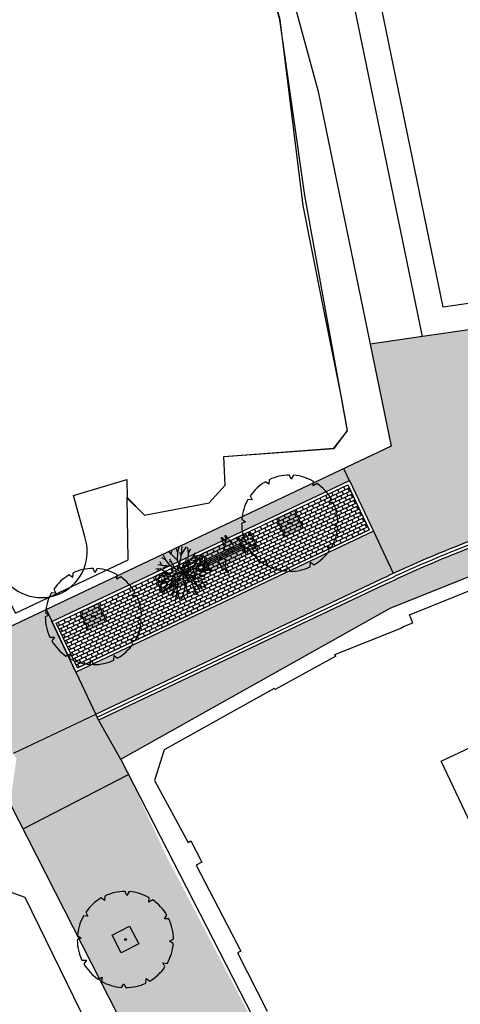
# Model space of a CAD drawing. Header units: metres. Extents: x 233585 to 233911, y 556986 to 557213.
# Tile 56 of 58: x 233813 to 233846, y 557064 to 557138. Entities that reach past the tile are written whole.
import ezdxf

# ---------------------------------------------------------------- set-up
doc = ezdxf.new("R2010")
doc.units = ezdxf.units.M
for name, color, linetype, true_color in [('_D_bepl hatch sierbeplanting', 7, 'Continuous', 0x5cab67), ('_D_Bomen1', 7, 'Continuous', 0x12f429), ('_D_People from above', 7, 'Continuous', 0xfc0000)]:
    doc.layers.add(name, color=color, linetype=linetype, true_color=true_color)
for name, color, linetype in [('_D_Bomen', 7, 'Continuous'), ('_D_Buildings', 4, 'Continuous'), ('_D_Design lines', 5, 'Continuous'), ('_D_Furniture', 2, 'Continuous'), ('_D_Hatch_Brick', 7, 'Continuous'), ('_D_Hatches_materials', 253, 'Continuous'), ('_D_meub boomrooster', 1, 'Continuous'), ('hatch', 254, 'Continuous')]:
    doc.layers.add(name, color=color, linetype=linetype)
pattern_1 = [(115.3295719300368, (233765.3168556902, 557067.0365514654), (-0.09188635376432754, 0.03284658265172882), [0.276, -0.069, -0.069]), (205.3295719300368, (233765.3792221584, 557067.066071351), (-0.09188635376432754, 0.03284658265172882), [0.276, -0.138])]
pattern_2 = [(115.32957192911, (233760.8985404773, 557062.4573781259), (-0.09188635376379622, 0.03284658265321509), [0.276, -0.06899999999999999, -0.06899999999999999]), (205.32957192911, (233760.9609069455, 557062.4868980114), (-0.09188635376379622, 0.03284658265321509), [0.276, -0.138])]

# ---------------------------------------------------------------- blocks, each defined once
blk = doc.blocks.new('*U2')
at = {"color": 0, "linetype": 'ByBlock', "lineweight": -2}
for p, q in [((-181.1765775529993, 282.0361781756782), (-209.3810167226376, 299.0288573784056)), ((-182.5226823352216, 316.1394462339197), (-181.1765775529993, 282.0361781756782)), ((-15.88701763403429, 334.8393817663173), (-31.81668473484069, 363.6565495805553)), ((0, 365.0453646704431), (-15.88701763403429, 334.8393817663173)), ((153.6628042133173, 297.9213705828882), (154.2755328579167, 330.8428042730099)), ((182.5226823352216, 316.1394462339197), (153.6628042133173, 297.9213705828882)), ((-297.9231958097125, 153.6628042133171), (-330.8428042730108, 154.2755328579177)), ((-316.1375601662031, 182.5226823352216), (-297.9231958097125, 153.6628042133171)), ((282.0361781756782, 181.1765775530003), (299.0288573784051, 209.3810167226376)), ((316.1394462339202, 182.5226823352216), (282.0361781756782, 181.1765775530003)), ((-365.0453646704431, 0), (-334.8384691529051, -15.88701763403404)), ((334.8393817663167, 15.88701763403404), (363.6565495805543, 31.81577212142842)), ((365.0453646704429, 0), (334.8393817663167, 15.88701763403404)), ((-334.8384691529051, -15.88701763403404), (-363.6565495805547, -31.81668473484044)), ((-316.1375601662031, -182.5226823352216), (-282.0361781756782, -181.1765775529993)), ((-282.0361781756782, -181.1765775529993), (-299.0288573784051, -209.3810167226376)), ((316.1394462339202, -182.5226823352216), (297.921370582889, -153.6628042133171)), ((297.921370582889, -153.6628042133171), (330.8428042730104, -154.2755328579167)), ((-182.5226823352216, -316.1375601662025), (-153.6628042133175, -297.9231958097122)), ((-153.6628042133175, -297.9231958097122), (-154.275532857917, -330.842804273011)), ((182.5226823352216, -316.1375601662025), (181.1765775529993, -282.0361781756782)), ((181.1765775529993, -282.0361781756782), (209.3810167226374, -299.0288573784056)), ((0, -365.0453646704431), (15.88701763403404, -334.8384691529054)), ((15.88701763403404, -334.8384691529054), (31.81577212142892, -363.6565495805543))]:
    blk.add_line(p, q, dxfattribs=at)
blk.add_circle((0, 0), 7.605111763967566, dxfattribs=at)
for start, end in [(125.0000000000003, 150.0000000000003), (94.99999999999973, 119.9999999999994), (64.9999999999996, 90), (35.00000000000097, 60.00000000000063), (154.9999999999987, 180), (4.999999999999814, 30.00000199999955), (184.9999999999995, 209.9999999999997), (335.0000000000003, 359.9999389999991), (214.9999999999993, 239.9999999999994), (304.9999999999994, 330.0000000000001), (245.0000000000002, 270), (274.9999999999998, 300.0000000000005)]:
    blk.add_arc((0, 0), 365.0453646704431, start, end, dxfattribs=at)
blk = doc.blocks.new('Boomroster')
at = {"layer": '_D_meub boomrooster', "true_color": 0xffffff}
h = blk.add_hatch(color=7, dxfattribs=at)
h.dxf.hatch_style = 1
h.paths.add_polyline_path([(49.84201173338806, 0.2500000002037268), (48.34201173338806, 0.2500000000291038), (48.34201173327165, 1.749999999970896), (49.84201173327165, 1.750000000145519)])
at = {"layer": '_D_meub boomrooster'}
blk.add_lwpolyline([(49.84201173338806, 0.2500000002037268), (48.34201173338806, 0.2500000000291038), (48.34201173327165, 1.749999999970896), (49.84201173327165, 1.750000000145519)], close=True, dxfattribs=at)
blk = doc.blocks.new('Bench+Garden')
at = {"layer": '_D_bepl hatch sierbeplanting'}
h = blk.add_hatch(dxfattribs=at)
h.set_pattern_fill('AR-CONC', color=225, scale=0.003, angle=-35.7540649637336)
h.set_pattern_definition([(39.57550696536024, (-11.00000000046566, 4.99867694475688), (0.5288806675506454, -0.1459212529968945), [0.05715000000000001, -0.62865]), (344.5755069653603, (-11.00000000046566, 4.99867694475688), (-0.0002758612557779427, 0.5828406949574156), [0.04572, -0.5029217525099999]), (90.02695166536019, (-10.95592675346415, 4.986516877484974), (0.5286048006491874, 0.4369194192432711), [0.0485700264, -0.5342707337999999]), (35.75970696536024, (-10.97242480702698, 5.148561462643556), (0.7769926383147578, -0.2711919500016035), [0.08572500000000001, -0.9429750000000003]), (86.21106457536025, (-10.90767546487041, 5.125962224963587), (0.8347643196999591, 0.6011590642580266), [0.07285506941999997, -0.8014068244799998]), (340.7596581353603, (-10.97242480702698, 5.148561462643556), (0.8347643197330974, 0.6011590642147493), [0.06857990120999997, -0.7543791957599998]), (10.57550696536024, (-10.90437634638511, 5.097302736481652), (0.3918241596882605, -0.3840308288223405), [0.05714999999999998, -0.6286499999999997]), (315.5755069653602, (-10.90437634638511, 5.097302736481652), (0.2823264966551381, 0.5098960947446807), [0.04571999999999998, -0.5029199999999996]), (61.02695196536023, (-10.87172433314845, 5.065300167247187), (0.6741506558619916, 0.1258652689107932), [0.04857002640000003, -0.5342698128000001]), (27.07550696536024, (-11.00000000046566, 4.99867694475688), (0.05501093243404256, 0.2478016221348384), [0, -0.4968239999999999, 0, -0.5105399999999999, 0, -0.5048249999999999]), (357.0755069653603, (-11.00000000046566, 4.99867694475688), (0.2515301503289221, 0.2593100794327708), [0, -0.291084, 0, -0.4853939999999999, 0, -0.192405]), (317.0755069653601, (-11.16712123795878, 5.029423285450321), (0.3969480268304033, -0.09050367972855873), [0, -0.1904999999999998, 0, -0.5943599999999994, 0, -0.7886699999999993]), (307.0755069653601, (-11.24206349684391, 5.043210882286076), (0.4508545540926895, -0.005386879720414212), [0, -0.24765, 0, -0.394716, 0, -0.56007])])
edge = h.paths.add_edge_path()
edge.add_arc((0.2000000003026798, -0.2000000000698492), 0.2000000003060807, 90.00000018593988, 179.9999999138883)
edge.add_line((-1.164153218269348e-10, -0.1999999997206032), (-1.317601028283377e-10, -1.299999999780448))
edge.add_arc((0.1999999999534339, -1.299999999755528), 0.2000000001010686, 180.0000000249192, 270.000000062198)
edge.add_line((0.2000000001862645, -1.499999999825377), (0.9999999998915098, -1.499999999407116))
edge.add_line((0.9999999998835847, -1.499999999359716), (0.9999999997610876, 5.673075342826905e-10))
edge.add_line((0.9999999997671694, 5.238689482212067e-10), (0.199999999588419, 3.297315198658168e-10))
h = blk.add_hatch(dxfattribs=at)
h.set_pattern_fill('AR-CONC', color=225, scale=0.003, angle=-35.7540649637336)
h.set_pattern_definition([(39.57550696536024, (-4.000000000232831, 4.998676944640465), (0.5288806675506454, -0.1459212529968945), [0.05715000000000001, -0.62865]), (344.5755069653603, (-4.000000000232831, 4.998676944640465), (-0.000275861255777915, 0.5828406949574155), [0.04572, -0.5029217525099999]), (90.02695166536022, (-3.955926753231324, 4.986516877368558), (0.5286048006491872, 0.436919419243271), [0.0485700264, -0.5342707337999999]), (35.75970696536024, (-3.972424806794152, 5.148561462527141), (0.7769926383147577, -0.2711919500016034), [0.085725, -0.9429750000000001]), (86.21106457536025, (-3.907675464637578, 5.125962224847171), (0.834764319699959, 0.6011590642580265), [0.07285506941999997, -0.8014068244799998]), (340.7596581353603, (-3.972424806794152, 5.148561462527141), (0.8347643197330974, 0.6011590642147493), [0.06857990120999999, -0.7543791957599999]), (10.57550696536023, (-3.904376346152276, 5.097302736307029), (0.3918241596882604, -0.3840308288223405), [0.05714999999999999, -0.6286499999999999]), (315.5755069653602, (-3.904376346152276, 5.097302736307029), (0.2823264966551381, 0.5098960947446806), [0.04571999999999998, -0.5029199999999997]), (61.02695196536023, (-3.871724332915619, 5.065300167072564), (0.6741506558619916, 0.1258652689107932), [0.04857002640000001, -0.5342698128]), (27.07550696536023, (-4.000000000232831, 4.998676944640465), (0.05501093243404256, 0.2478016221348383), [0, -0.4968239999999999, 0, -0.51054, 0, -0.504825]), (357.0755069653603, (-4.000000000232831, 4.998676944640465), (0.251530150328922, 0.2593100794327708), [0, -0.291084, 0, -0.4853939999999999, 0, -0.192405]), (317.0755069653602, (-4.167121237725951, 5.029423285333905), (0.3969480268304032, -0.09050367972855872), [0, -0.1904999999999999, 0, -0.5943599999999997, 0, -0.7886699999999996]), (307.0755069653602, (-4.242063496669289, 5.043210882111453), (0.4508545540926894, -0.005386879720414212), [0, -0.24765, 0, -0.394716, 0, -0.56007])])
edge = h.paths.add_edge_path()
edge.add_arc((7.799999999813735, -0.1999999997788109), 0.199999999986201, 9.54166404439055e-15, 90.00000000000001)
edge.add_line((7.799999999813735, 2.91038304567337e-10), (4.000000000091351, -1.261003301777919e-09))
edge.add_line((4.000000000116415, -1.33877620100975e-09), (4.000000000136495, -1.50000000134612))
edge.add_line((4.000000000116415, -1.500000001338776), (7.800000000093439, -1.49999999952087))
edge.add_arc((7.800000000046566, -1.299999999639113), 0.1999999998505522, 270.0000000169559, 359.9999999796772)
edge.add_line((7.999999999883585, -1.29999999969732), (7.999999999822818, -0.1999999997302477))
at = {"layer": '_D_Hatches_materials', "true_color": 0xc9b798}
h = blk.add_hatch(color=253, dxfattribs=at)
h.dxf.hatch_style = 1
h.paths.add_polyline_path([(3.999999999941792, 2.91038304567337e-10), (1, 1.746229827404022e-10), (1, -1.499999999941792), (4.000000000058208, -1.499999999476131)])
at = {"layer": '_D_Furniture', "color": 1}
blk.add_lwpolyline([(7.800000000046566, 3.492459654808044e-10), (0.2000000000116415, 2.328306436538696e-10, 0.414213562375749), (1.164153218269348e-10, -0.1999999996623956), (1.164153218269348e-10, -1.299999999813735, 0.4142135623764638), (0.2000000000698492, -1.499999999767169), (7.800000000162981, -1.499999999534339, 0.4142135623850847), (8.000000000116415, -1.299999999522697), (8, -0.1999999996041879, 0.41421356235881)], format="xyb", close=True, dxfattribs=at)
for points in [[(3.999999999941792, 2.91038304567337e-10), (1, 1.746229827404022e-10), (1, -1.499999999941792), (4.000000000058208, -1.499999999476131)], [(0.9999999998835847, -0.8749999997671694), (0.9999999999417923, -0.624999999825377), (4.000000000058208, -0.6249999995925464), (4, -0.8749999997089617), (1, -0.8749999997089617)]]:
    blk.add_lwpolyline(points, close=True, dxfattribs=at)
blk = doc.blocks.new('B1')
at = {"layer": 'hatch'}
h = blk.add_hatch(color=256, dxfattribs=at)
h.dxf.hatch_style = 1
h.paths.add_polyline_path([(61.32876366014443, 12.87552768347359), (88.12322689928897, 8.198900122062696), (112.7583509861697, -4.114246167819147), (135.934166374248, -22.1597173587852), (148.2758889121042, -37.94580427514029), (153.0051194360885, -48.18903586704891), (168.5951998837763, -58.26772972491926), (174.9091066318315, -66.72916580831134), (186.97486491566, -68.25526545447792), (200.9468828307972, -79.55793569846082), (209.401068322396, -93.65588975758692), (215.2365731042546, -112.6152081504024), (212.1161523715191, -133.7697364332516), (197.5123494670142, -159.0184439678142), (180.4351150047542, -168.3765704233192), (171.6380256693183, -181.4490814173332), (148.60203561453, -207.9207256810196), (129.0261357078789, -250.3133364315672), (97.96685362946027, -296.8001264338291), (71.02144134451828, -337.9773958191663), (53.29459073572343, -355.1226142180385), (51.48435989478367, -363.0741876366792), (42.50482133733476, -382.071484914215), (38.66057987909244, -386.6874351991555), (44.07054677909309, -399.1776386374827), (48.64385864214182, -417.292172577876), (38.43794684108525, -416.5841911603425), (39.51772549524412, -441.1009245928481), (38.11062544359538, -486.794245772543), (44.88771118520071, -495.829314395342), (50.04256093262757, -515.8875109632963), (50.4749334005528, -543.5032958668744), (42.69367053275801, -580.3962550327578), (45.78985186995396, -591.5028657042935), (47.94708926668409, -625.5909466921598), (46.79283692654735, -642.2452690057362), (53.81079429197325, -664.2865916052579), (58.86690013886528, -687.5513382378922), (65.98360134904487, -706.3861125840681), (66.50043091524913, -720.8451813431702), (67.0172604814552, -735.3042501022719), (63.16162866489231, -756.368808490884), (53.29312506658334, -764.4098478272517), (32.86701025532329, -761.2131644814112), (10.47022166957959, -738.698259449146), (4.606516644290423, -700.002614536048), (7.171756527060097, -658.3569452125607), (-5.535851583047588, -604.7851893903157), (-14.64139230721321, -596.0610994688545), (-43.43510398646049, -552.165912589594), (-49.99883957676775, -515.3744651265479), (-45.08382664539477, -496.8862245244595), (-56.84662800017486, -472.9237838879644), (-74.85813310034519, -501.3411453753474), (-85.25868126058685, -502.5765153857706), (-105.1817055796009, -507.4053923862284), (-109.0467821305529, -517.9190208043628), (-123.0476895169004, -535.1185663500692), (-137.9243320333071, -547.1056461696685), (-151.4944997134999, -550.3176094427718), (-170.4874397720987, -544.5472327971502), (-174.9068492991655, -536.6328926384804), (-175.6390044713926, -526.7578976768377), (-171.2976651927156, -503.5568423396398), (-161.3102058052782, -482.0853069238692), (-144.7370802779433, -465.4835204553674), (-146.249250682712, -447.2877093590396), (-141.8919580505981, -423.5685944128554), (-132.6353911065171, -407.9356353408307), (-135.1428440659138, -407.7810575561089), (-120.5518619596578, -392.1824299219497), (-112.6540333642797, -364.8231688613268), (-109.9724026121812, -361.0542409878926), (-120.6968263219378, -334.405352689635), (-128.4740617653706, -316.192155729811), (-155.6790469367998, -241.5338335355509), (-168.7781232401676, -185.6336701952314), (-179.1029550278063, -170.1540073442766), (-185.2149159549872, -161.8369888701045), (-201.5000901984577, -149.1390564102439), (-215.1431311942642, -133.9548142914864), (-220.8992688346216, -112.5942650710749), (-216.2448601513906, -86.4189610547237), (-208.0814739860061, -71.26431739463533), (-192.2879185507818, -58.27039498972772), (-176.437394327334, -54.81921431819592), (-171.3533820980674, -49.28180607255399), (-156.008409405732, -40.358665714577), (-145.7652716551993, -26.32329993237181), (-129.8532235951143, -9.481519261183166), (-114.7991962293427, 0.3255874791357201), (-77.1202185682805, 15.85514966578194), (-54.63350839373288, 17.0884386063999), (-25.31540458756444, 11.05026062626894), (9.094947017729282e-13, 0), (38.9013010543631, 13.56616874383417)])
at = {"color": 0}
blk.add_lwpolyline([(61.32876366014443, 12.87552768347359), (88.12322689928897, 8.198900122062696), (112.7583509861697, -4.114246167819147), (135.934166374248, -22.1597173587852), (148.2758889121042, -37.94580427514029), (153.0051194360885, -48.18903586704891), (168.5951998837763, -58.26772972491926), (174.9091066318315, -66.72916580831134), (186.97486491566, -68.25526545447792), (200.9468828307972, -79.55793569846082), (209.401068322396, -93.65588975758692), (215.2365731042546, -112.6152081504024), (212.1161523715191, -133.7697364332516), (197.5123494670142, -159.0184439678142), (180.4351150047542, -168.3765704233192), (171.6380256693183, -181.4490814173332), (148.60203561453, -207.9207256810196), (129.0261357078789, -250.3133364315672), (97.96685362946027, -296.8001264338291), (71.02144134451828, -337.9773958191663), (53.29459073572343, -355.1226142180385), (51.48435989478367, -363.0741876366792), (42.50482133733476, -382.071484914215), (38.66057987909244, -386.6874351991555), (44.07054677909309, -399.1776386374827), (48.64385864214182, -417.292172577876), (38.43794684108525, -416.5841911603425), (39.51772549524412, -441.1009245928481), (38.11062544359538, -486.794245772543), (44.88771118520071, -495.829314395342), (50.04256093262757, -515.8875109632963), (50.4749334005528, -543.5032958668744), (42.69367053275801, -580.3962550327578), (45.78985186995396, -591.5028657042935), (47.94708926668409, -625.5909466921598), (46.79283692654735, -642.2452690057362), (53.81079429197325, -664.2865916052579), (58.86690013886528, -687.5513382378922), (65.98360134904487, -706.3861125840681), (66.50043091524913, -720.8451813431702), (67.0172604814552, -735.3042501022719), (63.16162866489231, -756.368808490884), (53.29312506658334, -764.4098478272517), (32.86701025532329, -761.2131644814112), (10.47022166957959, -738.698259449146), (4.606516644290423, -700.002614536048), (7.171756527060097, -658.3569452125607), (-5.535851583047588, -604.7851893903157), (-14.64139230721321, -596.0610994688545), (-43.43510398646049, -552.165912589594), (-49.99883957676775, -515.3744651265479), (-45.08382664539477, -496.8862245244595), (-56.84662800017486, -472.9237838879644), (-74.85813310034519, -501.3411453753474), (-85.25868126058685, -502.5765153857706), (-105.1817055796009, -507.4053923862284), (-109.0467821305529, -517.9190208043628), (-123.0476895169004, -535.1185663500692), (-137.9243320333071, -547.1056461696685), (-151.4944997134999, -550.3176094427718), (-170.4874397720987, -544.5472327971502), (-174.9068492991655, -536.6328926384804), (-175.6390044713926, -526.7578976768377), (-171.2976651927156, -503.5568423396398), (-161.3102058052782, -482.0853069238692), (-144.7370802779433, -465.4835204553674), (-146.249250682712, -447.2877093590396), (-141.8919580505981, -423.5685944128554), (-132.6353911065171, -407.9356353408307), (-135.1428440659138, -407.7810575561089), (-120.5518619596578, -392.1824299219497), (-112.6540333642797, -364.8231688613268), (-109.9724026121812, -361.0542409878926), (-120.6968263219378, -334.405352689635), (-128.4740617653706, -316.192155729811), (-155.6790469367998, -241.5338335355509), (-168.7781232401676, -185.6336701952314), (-179.1029550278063, -170.1540073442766), (-185.2149159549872, -161.8369888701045), (-201.5000901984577, -149.1390564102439), (-215.1431311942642, -133.9548142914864), (-220.8992688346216, -112.5942650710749), (-216.2448601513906, -86.4189610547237), (-208.0814739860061, -71.26431739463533), (-192.2879185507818, -58.27039498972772), (-176.437394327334, -54.81921431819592), (-171.3533820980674, -49.28180607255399), (-156.008409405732, -40.358665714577), (-145.7652716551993, -26.32329993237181), (-129.8532235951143, -9.481519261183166), (-114.7991962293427, 0.3255874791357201), (-77.1202185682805, 15.85514966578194), (-54.63350839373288, 17.0884386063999), (-25.31540458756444, 11.05026062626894), (9.094947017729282e-13, 0), (38.9013010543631, 13.56616874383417)], close=True, dxfattribs=at)
blk = doc.blocks.new('B2')
at = {"layer": 'hatch'}
h = blk.add_hatch(color=256, dxfattribs=at)
h.dxf.hatch_style = 1
h.paths.add_polyline_path([(-170.6188117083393, -12.45114920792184), (-226.6031104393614, -56.91954351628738), (-225.0187580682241, -58.67221169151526), (-279.6765701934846, -89.98414520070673), (-285.0235808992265, -105.6872734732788), (-297.0397233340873, -119.3835398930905), (-302.7140126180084, -140.7630759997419), (-303.0477945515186, -163.1447776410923), (-295.0370329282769, -181.5178171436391), (-279.5275758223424, -203.4314644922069), (-275.075150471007, -212.7892195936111), (-258.421428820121, -261.3194151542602), (-226.873314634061, -483.0930657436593), (-211.6681842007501, -559.1810196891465), (-214.3514427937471, -576.1889148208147), (-209.48042604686, -609.3389714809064), (-198.2518924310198, -617.3659249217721), (-185.730020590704, -626.3174483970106), (-201.4943427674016, -683.6585382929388), (-204.1776013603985, -714.98887309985), (-196.1278267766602, -736.4725290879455), (-181.817116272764, -753.4804259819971), (-164.8231471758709, -757.9561868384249), (-150.5124366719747, -750.7949687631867), (-139.7794034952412, -730.2064628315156), (-133.5184675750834, -689.0294527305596), (-137.990564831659, -646.9572908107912), (-137.0294518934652, -626.7573901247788), (-128.4871785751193, -624.5271447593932), (-105.2322735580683, -599.4628779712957), (-102.5490149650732, -579.7695238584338), (-106.6357690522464, -550.1162738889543), (-96.56572513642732, -488.7577271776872), (-27.08255693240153, -486.7250130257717), (-18.13836241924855, -551.2878812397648), (-19.92720108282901, -577.1354048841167), (-11.87742649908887, -602.199671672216), (-0.249974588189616, -620.1027186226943), (16.69288487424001, -625.7549665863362), (18.53283317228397, -647.8524426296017), (12.27189725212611, -705.1421960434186), (21.21609176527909, -733.7870718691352), (29.26586634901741, -750.7949670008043), (39.1044795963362, -757.0610350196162), (65.04264320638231, -750.7949670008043), (79.3533537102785, -721.2549393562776), (78.45893378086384, -689.0294527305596), (66.83148186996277, -646.9572908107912), (64.1944295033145, -623.2043726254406), (75.77567638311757, -619.2075668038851), (89.19196815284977, -599.5142144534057), (91.87522555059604, -577.1354031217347), (88.40985116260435, -560.9504065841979), (99.0305802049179, -511.789279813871), (102.2797783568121, -481.7095740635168), (104.9389496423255, -481.8869976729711), (134.4547905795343, -269.7358791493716), (153.2457014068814, -210.5147454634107), (159.2111120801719, -199.1711770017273), (159.8185899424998, -199.4906403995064), (173.5036408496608, -178.4451588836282), (179.5117108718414, -159.4040101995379), (179.1779301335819, -138.6925832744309), (174.5049854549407, -120.3195437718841), (163.5935014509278, -106.8698436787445), (145.1878237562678, -80.77376453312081), (122.180726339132, -63.88806781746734), (93.361073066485, -49.46643218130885), (78.20029004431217, -32.01724333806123), (58.65021783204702, -16.00862166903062), (30.21374861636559, -4.446838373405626), (9.094947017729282e-13, 0), (-29.32510772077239, -0.8893676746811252), (-94.19580225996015, -2.668103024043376)])
at = {"color": 0}
blk.add_lwpolyline([(-170.6188117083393, -12.45114920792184), (-170.6188117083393, -12.45114920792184), (-226.6031104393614, -56.91954351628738), (-225.0187580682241, -58.67221169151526), (-279.6765701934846, -89.98414520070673), (-285.0235808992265, -105.6872734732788), (-297.0397233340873, -119.3835398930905), (-302.7140126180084, -140.7630759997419), (-303.0477945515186, -163.1447776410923), (-295.0370329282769, -181.5178171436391), (-279.5275758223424, -203.4314644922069), (-275.075150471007, -212.7892195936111), (-258.421428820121, -261.3194151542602), (-226.873314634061, -483.0930657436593), (-211.6681842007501, -559.1810196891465), (-214.3514427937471, -576.1889148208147), (-209.48042604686, -609.3389714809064), (-198.2518924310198, -617.3659249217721), (-185.730020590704, -626.3174483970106), (-201.4943427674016, -683.6585382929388), (-204.1776013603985, -714.98887309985), (-196.1278267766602, -736.4725290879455), (-181.817116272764, -753.4804259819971), (-164.8231471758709, -757.9561868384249), (-150.5124366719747, -750.7949687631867), (-139.7794034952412, -730.2064628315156), (-133.5184675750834, -689.0294527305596), (-137.990564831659, -646.9572908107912), (-137.0294518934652, -626.7573901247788), (-128.4871785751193, -624.5271447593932), (-105.2322735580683, -599.4628779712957), (-102.5490149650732, -579.7695238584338), (-106.6357690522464, -550.1162738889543), (-96.56572513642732, -488.7577271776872), (-27.08255693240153, -486.7250130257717), (-18.13836241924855, -551.2878812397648), (-19.92720108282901, -577.1354048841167), (-11.87742649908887, -602.199671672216), (-0.249974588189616, -620.1027186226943), (16.69288487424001, -625.7549665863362), (18.53283317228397, -647.8524426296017), (12.27189725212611, -705.1421960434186), (21.21609176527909, -733.7870718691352), (29.26586634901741, -750.7949670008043), (39.1044795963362, -757.0610350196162), (65.04264320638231, -750.7949670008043), (79.3533537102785, -721.2549393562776), (78.45893378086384, -689.0294527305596), (66.83148186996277, -646.9572908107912), (64.1944295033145, -623.2043726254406), (75.77567638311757, -619.2075668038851), (89.19196815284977, -599.5142144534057), (91.87522555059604, -577.1354031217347), (88.40985116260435, -560.9504065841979), (99.0305802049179, -511.789279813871), (102.2797783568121, -481.7095740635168), (104.9389496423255, -481.8869976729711), (134.4547905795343, -269.7358791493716), (153.2457014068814, -210.5147454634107), (159.2111120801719, -199.1711770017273), (159.8185899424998, -199.4906403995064), (173.5036408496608, -178.4451588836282), (179.5117108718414, -159.4040101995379), (179.1779301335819, -138.6925832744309), (174.5049854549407, -120.3195437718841), (163.5935014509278, -106.8698436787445), (145.1878237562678, -80.77376453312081), (122.180726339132, -63.88806781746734), (93.361073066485, -49.46643218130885), (78.20029004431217, -32.01724333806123), (58.65021783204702, -16.00862166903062), (30.21374861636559, -4.446838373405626), (9.094947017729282e-13, 0), (-29.32510772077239, -0.8893676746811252), (-29.32510772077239, -0.8893676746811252), (-94.19580225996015, -2.668103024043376), (-94.19580225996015, -2.668103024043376)], close=True, dxfattribs=at)
blk = doc.blocks.new('b_boom013_m')
at = {"layer": '_D_Bomen', "color": 0}
for p, q in [((-3.003730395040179, 3.109841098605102), (-3.020204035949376, 3.870070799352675)), ((-1.807599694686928, 3.70753270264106), (-2.370671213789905, 4.450788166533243)), ((-1.807599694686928, 3.70753270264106), (-1.840887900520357, 4.800898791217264)), ((-0.3548854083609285, 4.309009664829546), (-0.5797267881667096, 5.045083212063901)), ((-0.3548854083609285, 4.309009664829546), (0.113854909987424, 4.907760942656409)), ((0.2287003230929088, 2.649951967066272), (-0.3548854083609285, 4.309009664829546)), ((0.2287003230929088, 2.649951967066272), (0.9493081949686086, 4.013979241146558)), ((0.9493081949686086, 4.013979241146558), (0.984303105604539, 4.945780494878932)), ((0.9493081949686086, 4.013979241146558), (1.616026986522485, 4.881183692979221)), ((1.450826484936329, 3.391514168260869), (2.198838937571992, 4.710187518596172)), ((1.450826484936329, 3.391514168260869), (2.968171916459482, 4.301222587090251)), ((2.772058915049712, 3.054325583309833), (3.109699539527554, 4.094785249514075)), ((-3.545671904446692, 2.646922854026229), (-4.357331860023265, 2.945769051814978)), ((-4.126866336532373, 2.459338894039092), (-3.742132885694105, 2.719258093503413)), ((-3.003730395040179, 3.109841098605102), (-3.64391757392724, 3.537062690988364)), ((-2.52041739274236, 1.10999992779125), (-3.545671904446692, 2.646922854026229)), ((-1.501353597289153, 2.195560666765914), (-3.003730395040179, 3.109841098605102)), ((-2.16217799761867, 2.60318693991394), (-2.991212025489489, 2.530073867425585)), ((-1.501353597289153, 2.195560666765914), (-1.807599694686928, 3.70753270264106)), ((0, 0), (-1.501353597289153, 2.195560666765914)), ((-0.9673936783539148, 2.749413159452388), (-1.4062940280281, 3.13934959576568)), ((-0.8689796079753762, 1.270784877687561), (-1.025254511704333, 3.54346144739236)), ((0, 0), (0.2287003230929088, 2.649951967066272)), ((0.1323711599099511, 1.533785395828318), (1.450826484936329, 3.391514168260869)), ((1.275874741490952, 3.13934959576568), (1.275874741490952, 3.846109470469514)), ((1.379679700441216, 1.133290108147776), (1.909841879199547, 2.261992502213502)), ((2.055312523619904, 1.688265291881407), (2.772058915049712, 3.054325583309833)), ((2.055312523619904, 1.688265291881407), (3.753391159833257, 2.146057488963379)), ((2.772058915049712, 3.054325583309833), (3.520474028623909, 3.610520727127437)), ((3.421609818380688, 2.067024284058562), (4.031193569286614, 2.60318693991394)), ((3.421609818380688, 2.067024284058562), (4.421327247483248, 1.823313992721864)), ((-4.12396406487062, 0.07833127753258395), (-5.129686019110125, -0.3518789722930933)), ((-4.12396406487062, 0.07833127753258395), (-5.035214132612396, 0.2760723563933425)), ((-4.085522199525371, 1.414926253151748), (-4.78200244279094, 1.109744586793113)), ((-4.085522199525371, 1.414926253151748), (-4.74259576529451, 1.815690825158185)), ((-2.62361894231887, 0.4372332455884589), (-4.12396406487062, 0.07833127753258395)), ((-2.62361894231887, 0.4372332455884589), (-4.085522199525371, 1.414926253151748)), ((-3.722712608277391, 0.1660838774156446), (-4.064079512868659, -0.2969657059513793)), ((-2.52041739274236, 1.10999992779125), (-3.75926670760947, 1.664999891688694)), ((-1.518543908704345, 0.253069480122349), (-3.645712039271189, -0.562182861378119)), ((-2.08902793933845, 0.8972148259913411), (-2.625461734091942, 0.7509886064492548)), ((0, 0), (-2.62361894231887, 0.4372332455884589)), ((0, 0), (-2.52041739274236, 1.10999992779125)), ((0, 0), (-2.307255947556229, -1.323298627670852)), ((0, 0), (-0.6658226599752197, -2.575117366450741)), ((0.1054738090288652, 0.9215858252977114), (-0.3578099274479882, 1.774571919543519)), ((0, 0), (2.055312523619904, 1.688265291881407)), ((0, 0), (2.644411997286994, 0.2857174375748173)), ((0, 0), (1.36690229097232, -2.281693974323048)), ((0, 0), (0.8543787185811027, -2.518846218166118)), ((0, 0), (2.221384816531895, -2.049230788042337)), ((0, 0), (2.645127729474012, -0.2790135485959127)), ((1.105191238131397, 0.8972148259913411), (2.397509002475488, 0.8241017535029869)), ((2.644411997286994, 0.2857174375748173), (4.160091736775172, 1.177771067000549)), ((2.644411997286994, 0.2857174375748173), (4.121648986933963, -0.1588238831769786)), ((2.645127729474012, -0.2790135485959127), (4.314975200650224, 0.2729413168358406)), ((4.160091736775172, 1.177771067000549), (4.839113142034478, 1.540107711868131)), ((4.160091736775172, 1.177771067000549), (4.83788027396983, 0.8330635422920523)), ((-3.645712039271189, -0.562182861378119), (-4.904061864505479, -1.805751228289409)), ((-4.057795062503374, -1.4925840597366), (-4.820106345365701, -1.598600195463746)), ((-4.057795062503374, -1.4925840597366), (-4.403493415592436, -2.169867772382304)), ((-2.307255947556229, -1.323298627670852), (-4.057795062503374, -1.4925840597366)), ((-2.307255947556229, -1.323298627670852), (-3.241016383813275, -2.551279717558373)), ((-1.96711120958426, -1.832340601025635), (-2.771761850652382, -2.295390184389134)), ((-2.600547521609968, -0.1616161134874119), (-2.747378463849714, -0.735644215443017)), ((-1.335433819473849, -0.7659218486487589), (-2.465244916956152, -2.744054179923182)), ((-1.102923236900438, -0.632568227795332), (-2.137794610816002, -0.6137890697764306)), ((-0.4282140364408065, -1.65614880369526), (-0.2115098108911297, -2.539100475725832)), ((0.5666966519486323, -1.670713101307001), (0.3249239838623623, -2.271019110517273)), ((1.311193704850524, -1.20957813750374), (3.033044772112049, -1.536923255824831)), ((2.645127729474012, -0.2790135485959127), (3.99521569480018, -1.025410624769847)), ((3.99521569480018, -1.025410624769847), (4.849594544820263, -1.708487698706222)), ((3.99521569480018, -1.025410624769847), (4.926183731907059, -1.078105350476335)), ((4.121648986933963, -0.1588238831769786), (5.042757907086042, -0.01378396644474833)), ((4.121648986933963, -0.1588238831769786), (5.100981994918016, -0.646127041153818)), ((-3.241016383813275, -2.551279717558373), (-4.071442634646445, -2.975391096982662)), ((-3.241016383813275, -2.551279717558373), (-3.74684072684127, -3.521176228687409)), ((-2.465244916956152, -2.744054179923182), (-3.346328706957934, -3.977793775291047)), ((-2.465244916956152, -2.744054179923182), (-2.651432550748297, -4.503383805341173)), ((-1.603053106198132, -3.800452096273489), (-2.404594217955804, -4.544823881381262)), ((-1.603053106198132, -3.800452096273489), (-1.79238451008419, -4.713486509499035)), ((-0.6658226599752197, -2.575117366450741), (-1.603053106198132, -3.800452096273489)), ((-0.5284933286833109, -3.416457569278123), (-0.9186270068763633, -4.050104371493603)), ((-0.6658226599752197, -2.575117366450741), (-0.3660087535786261, -4.308079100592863)), ((0.8543787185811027, -2.518846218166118), (0.6835029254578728, -4.269230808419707)), ((0.8543787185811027, -2.518846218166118), (1.879633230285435, -3.671538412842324)), ((1.36690229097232, -2.281693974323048), (2.612405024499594, -3.191951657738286)), ((1.36690229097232, -2.281693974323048), (1.569420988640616, -4.028700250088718)), ((1.879633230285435, -3.671538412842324), (2.13594704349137, -4.568077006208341)), ((1.879633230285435, -3.671538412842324), (2.734012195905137, -4.354615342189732)), ((2.221384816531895, -2.049230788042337), (3.545671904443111, -3.073846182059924)), ((2.221384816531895, -2.049230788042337), (3.844704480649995, -2.305384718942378)), ((2.612405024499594, -3.191951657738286), (3.052219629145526, -4.014168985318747)), ((2.612405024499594, -3.191951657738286), (3.591738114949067, -3.67925464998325)), ((0.6835029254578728, -4.269230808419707), (0.6407841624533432, -5.037692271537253)), ((0.6835029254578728, -4.269230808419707), (1.281568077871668, -4.738846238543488))]:
    blk.add_line(p, q, dxfattribs=at)

msp = doc.modelspace()

# ---------------------------------------------------------------- hatches: boundary and pattern name
at = {"layer": '_D_Hatch_Brick', "true_color": 0xe7d8d3}
h = msp.add_hatch(dxfattribs=at)
h.set_pattern_fill('207_69_KEPERV', color=254, scale=0.001, angle=90, pattern_type=2)
h.set_pattern_definition(pattern_1)
edge = h.paths.add_edge_path()
edge.add_arc((233791.4200942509, 557120.7993489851), 1.726639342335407, 3.900871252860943, 7.829325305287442)
edge.add_arc((233781.3665288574, 557119.4169392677), 11.87480340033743, 7.829325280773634, 35.58322092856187)
edge.add_arc((233788.6165342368, 557124.6042225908), 2.960181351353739, 35.58322092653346, 64.04409142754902)
edge.add_line((233789.9121445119, 557127.265813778), (233789.9092219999, 557127.2715573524))
edge.add_line((233789.9092219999, 557127.2715573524), (233786.1670118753, 557134.5936293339))
edge.add_arc((233781.255014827, 557132.8781828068), 5.20292915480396, 19.2510434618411, 34.71504119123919)
edge.add_line((233785.5317943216, 557135.8412266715), (233779.4812962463, 557147.7105084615))
edge.add_line((233779.4812962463, 557147.7105084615), (233786.3389974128, 557153.8509889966))
edge.add_line((233786.3389974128, 557153.8509889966), (233786.3499999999, 557153.85))
edge.add_line((233786.3499999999, 557153.85), (233787.4958125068, 557154.1610788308))
edge.add_line((233787.4958125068, 557154.1610788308), (233801.8394217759, 557158.3916032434))
edge.add_line((233801.8394217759, 557158.3916032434), (233786.7190994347, 557210.0082788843))
edge.add_line((233786.7190994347, 557210.0082788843), (233792.6678413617, 557210.0082788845))
edge.add_line((233792.6678413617, 557210.0082788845), (233807.3180390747, 557159.9964810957))
edge.add_line((233807.3180390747, 557159.9964810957), (233825.1973098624, 557165.2339423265))
edge.add_line((233825.1973098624, 557165.2339423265), (233827.4734655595, 557156.9500333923))
edge.add_line((233827.4734655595, 557156.9500333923), (233784.751658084, 557145.56849566))
edge.add_line((233784.751658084, 557145.56849566), (233810.3202787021, 557095.3360544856))
edge.add_line((233810.3202787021, 557095.3360544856), (233807.0343723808, 557093.659549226))
edge.add_line((233807.0343723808, 557093.659549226), (233793.142733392, 557120.9168130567))
h = msp.add_hatch(dxfattribs=at)
h.set_pattern_fill('207_69_KEPERV', color=254, scale=0.001, angle=90, pattern_type=2)
h.set_pattern_definition(pattern_2)
edge = h.paths.add_edge_path(flags=17)
edge.add_line((233839.6823799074, 557099.4714978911), (233817.1024509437, 557088.7837527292))
edge.add_line((233817.1024509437, 557088.7837527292), (233818.6075910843, 557085.5954416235))
edge.add_line((233818.6075910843, 557085.5954416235), (233840.3558639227, 557095.8895394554))
edge.add_arc((233883.1383067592, 557005.5033536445), 100.00000000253, 114.80031595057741, 115.3295719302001, ccw=False)
edge.add_line((233841.1925979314, 557096.280870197), (233839.6823799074, 557099.4714978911))
h.paths.add_polyline_path([(233837.4363016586, 557104.216772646), (233814.8609854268, 557093.5312108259), (233815.2878873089, 557092.6269122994), (233837.864126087, 557103.3129107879)], flags=17)
edge = h.paths.add_edge_path()
edge.add_line((233818.8215032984, 557085.1435106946), (233818.6075910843, 557085.5954416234))
edge.add_line((233818.6075910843, 557085.5954416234), (233812.3648320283, 557082.6405599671))
edge.add_line((233812.3648320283, 557082.6405599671), (233812.5787442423, 557082.188629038))
edge.add_line((233812.5787442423, 557082.188629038), (233812.1097195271, 557078.8179133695))
edge.add_line((233812.1097195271, 557078.8179133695), (233813.0846224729, 557076.905443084))
edge.add_line((233813.0846224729, 557076.905443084), (233821.1025489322, 557081.0208933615))
edge.add_line((233821.1025489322, 557081.0208933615), (233820.5003935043, 557082.1940427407))
edge.add_line((233820.5003935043, 557082.1940427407), (233840.9586064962, 557093.6280140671))
edge.add_line((233840.9586064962, 557093.6280140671), (233852.251142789, 557098.1722711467))
edge.add_line((233852.251142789, 557098.1722711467), (233878.2715210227, 557106.9362903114))
edge.add_line((233878.2715210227, 557106.9362903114), (233890.7175181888, 557109.8537759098))
edge.add_line((233890.7175181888, 557109.8537759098), (233887.923575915, 557121.7727371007))
edge.add_line((233887.923575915, 557121.7727371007), (233868.9443989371, 557117.8944216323))
edge.add_line((233868.9443989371, 557117.8944216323), (233847.3544899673, 557114.7973411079))
edge.add_line((233847.3544899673, 557114.7973411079), (233847.7494386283, 557112.8335234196))
edge.add_line((233847.7494386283, 557112.8335234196), (233869.2933702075, 557115.9240084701))
edge.add_line((233869.2933702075, 557115.9240084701), (233882.8415140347, 557118.6791045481))
edge.add_line((233882.8415140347, 557118.6791045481), (233883.5910157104, 557115.0559189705))
edge.add_line((233883.5910157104, 557115.0559189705), (233884.3046102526, 557111.606313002))
edge.add_line((233884.3046102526, 557111.606313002), (233884.4066418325, 557111.1130794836))
edge.add_line((233884.4066418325, 557111.1130794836), (233854.2931195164, 557100.9704334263))
edge.add_arc((233886.212586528, 557006.201516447), 99.99999999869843, 108.6142289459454, 111.9204676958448)
edge.add_line((233848.8806656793, 557098.9718117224), (233846.0068491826, 557097.8153522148))
edge.add_arc((233883.3387700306, 557005.045056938), 99.99999999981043, 111.9204676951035, 115.3295719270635)
edge.add_line((233840.5563272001, 557095.4312427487), (233818.8215032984, 557085.1435106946))
h = msp.add_hatch(dxfattribs=at)
h.set_pattern_fill('207_69_KEPERV', color=254, scale=0.001, angle=90, pattern_type=2)
h.set_pattern_definition(pattern_2)
edge = h.paths.add_edge_path()
edge.add_line((233849.6017893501, 557103.6230120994), (233847.7494386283, 557112.8335234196))
edge.add_line((233847.7494386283, 557112.8335234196), (233847.3544899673, 557114.7973411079))
edge.add_line((233847.3544899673, 557114.7973411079), (233843.3966687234, 557114.2295901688))
edge.add_line((233843.3966687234, 557114.2295901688), (233839.4300176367, 557113.6605725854))
edge.add_line((233839.4300176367, 557113.6605725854), (233841.0218576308, 557105.9139218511))
edge.add_line((233841.0218576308, 557105.9139218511), (233837.4363016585, 557104.2167726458))
edge.add_line((233837.4363016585, 557104.2167726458), (233837.971082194, 557103.0869453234))
edge.add_line((233837.971082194, 557103.0869453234), (233839.6823799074, 557099.4714978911))
edge.add_line((233839.6823799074, 557099.4714978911), (233841.1925979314, 557096.280870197))
edge.add_arc((233883.1383067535, 557005.503353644), 100.000000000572, 111.9204676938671, 114.8003159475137, ccw=False)
edge.add_line((233845.8063859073, 557098.2736489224), (233848.7073930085, 557099.4410502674))
edge.add_arc((233886.0393138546, 557006.6707549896), 100.0000000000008, 110.93043505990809, 111.92046769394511, ccw=False)
edge.add_line((233850.3158947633, 557100.0722396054), (233849.6017893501, 557103.6230120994))
edge = h.paths.add_edge_path()
edge.add_line((233849.6017893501, 557103.6230120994), (233850.3158947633, 557100.0722396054))
edge.add_arc((233886.0393138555, 557006.6707549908), 99.99999999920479, 108.61422894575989, 110.93043506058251, ccw=False)
edge.add_line((233854.119846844, 557101.4396719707), (233884.3046102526, 557111.606313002))
edge.add_line((233884.3046102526, 557111.606313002), (233883.5910157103, 557115.0559189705))
edge.add_line((233883.5910157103, 557115.0559189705), (233849.6017893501, 557103.6230120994))
h = msp.add_hatch(dxfattribs=at)
h.set_pattern_fill('207_69_KEPERV', color=254, scale=0.001, angle=90, pattern_type=2)
h.set_pattern_definition(pattern_1)
edge = h.paths.add_edge_path()
edge.add_line((233755.8434114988, 557059.8311887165), (233755.8390266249, 557059.8275970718))
edge.add_line((233755.8390266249, 557059.8275970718), (233756.1609518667, 557059.4438514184))
edge.add_line((233756.1609518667, 557059.4438514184), (233758.4154747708, 557056.693773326))
edge.add_arc((233770.2808992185, 557040.593720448), 19.99999999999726, 115.3295719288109, 126.3894893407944, ccw=False)
edge.add_line((233761.7244106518, 557058.6709576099), (233818.575231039, 557085.6638084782))
edge.add_line((233818.575231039, 557085.6638084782), (233818.5752927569, 557085.6638585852))
edge.add_line((233818.5752927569, 557085.6638585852), (233814.8612160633, 557093.5313199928))
edge.add_line((233814.8612160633, 557093.5313199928), (233811.9421767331, 557092.1496527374))
edge.add_line((233811.9421767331, 557092.1496527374), (233810.3202698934, 557095.3360717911))
edge.add_line((233810.3202698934, 557095.3360717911), (233807.0343309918, 557093.6596304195))
edge.add_line((233807.0343309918, 557093.6596304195), (233811.1164665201, 557085.6516918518))
edge.add_line((233811.1164665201, 557085.6516918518), (233760.5611135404, 557061.7223548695))
edge.add_line((233760.5611135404, 557061.7223548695), (233756.4495136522, 557076.6967990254))
edge.add_line((233756.4495136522, 557076.6967990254), (233751.3826518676, 557075.3092754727))
edge.add_line((233751.3826518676, 557075.3092754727), (233751.3829999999, 557075.308))
edge.add_line((233751.3829999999, 557075.308), (233752.9699999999, 557069.575))
edge.add_arc((233752.1904732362, 557065.5420539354), 4.107592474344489, -50.467875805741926, 79.06022688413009, ccw=False)
edge.add_line((233754.8049999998, 557062.3740000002), (233740.3512090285, 557050.5247354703))
edge.add_line((233740.3512090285, 557050.5247354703), (233740.9977741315, 557049.7617033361))
edge.add_line((233740.9977741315, 557049.7617033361), (233754.8133037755, 557061.087719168))
edge.add_line((233754.8133037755, 557061.087719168), (233755.8434114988, 557059.8311887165))
h = msp.add_hatch(dxfattribs=at)
h.set_pattern_fill('207_69_KEPERV', color=254, scale=0.001, angle=90, pattern_type=2)
h.set_pattern_definition([(90, (0, 0), (-0.069, 0.069), [0.276, -0.069, -0.069]), (180, (0.069, -4.225031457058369e-18), (-0.069, 0.069), [0.276, -0.138])])
h.paths.add_polyline_path([(233821.1025489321, 557081.0208933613), (233816.6019940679, 557078.7108435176), (233865.4607702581, 556995.6341886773), (233823.9664340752, 557074.8309569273)])
h.paths.add_polyline_path([(233816.6019940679, 557078.7108435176), (233813.0846224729, 557076.9054430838), (233824.577116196, 557054.4717766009), (233832.6005425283, 557038.6209991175), (233855.7995933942, 556995.6341886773), (233865.4607702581, 556995.6341886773)])
at = {"layer": '_D_Hatches_materials'}
h = msp.add_hatch(dxfattribs=at)
h.set_pattern_fill('1000_500_HALFSTV', color=256, scale=0.0005, pattern_type=2)
h.set_pattern_definition([(25.32957192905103, (233760.7363159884, 557062.1040015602), (-0.1069561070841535, 0.2259654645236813), []), (115.329571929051, (233760.7363159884, 557062.1040015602), (-0.4519309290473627, -0.2139122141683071), [0.25, -0.25]), (115.329571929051, (233760.8553253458, 557062.4369231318), (-0.4519309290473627, -0.2139122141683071), [0.25, -0.25])])
h.paths.add_polyline_path([(233815.6138660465, 557092.5046166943), (233837.7451167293, 557102.9799892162), (233839.3494583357, 557099.5905072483), (233817.2182076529, 557089.1151347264)])

# ---------------------------------------------------------------- linework, layer by layer
msp.add_lwpolyline([(233858.1434592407, 557077.2651436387), (233849.099241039, 557072.9987497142), (233844.8328471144, 557082.042967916), (233853.8770653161, 557086.3093618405)], close=True)
at = {"layer": '_D_Buildings'}
for points in [[(233888.4932180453, 557125.6632957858), (233887.6254276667, 557125.1923347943), (233886.6534276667, 557123.5523347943), (233878.5224276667, 557121.8703347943), (233878.4528667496, 557121.9462768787), (233868.5954276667, 557119.8648347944), (233844.9767002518, 557116.4767195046), (233838.8892996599, 557146.1009068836), (233838.7815659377, 557146.0841478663), (233838.6996549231, 557146.5426678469), (233839.674098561, 557146.7167445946), (233840.6998267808, 557147.7734659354), (233840.4221899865, 557148.7397193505), (233849.421528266, 557151.3255290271), (233851.9863806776, 557151.9617871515), (233849.7894266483, 557157.6718556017), (233865.3694276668, 557167.9883347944), (233865.983899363, 557168.3275843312), (233875.5276376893, 557174.7423540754), (233876.903280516, 557175.7630858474), (233881.049995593, 557178.5679321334), (233882.0349034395, 557179.3858218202), (233910.9331467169, 557199.2141884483)], [(233836.8181899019, 557089.9951050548), (233836.7432057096, 557090.1160795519), (233841.7014276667, 557092.1033347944), (233841.9594276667, 557092.2373347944), (233842.6728790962, 557092.5286396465), (233842.4234418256, 557093.1395507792), (233852.5976881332, 557097.2337940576), (233878.5458445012, 557105.9734879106), (233892.700282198, 557109.291451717)], [(233836.8179999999, 557089.995), (233832.2319999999, 557087.458), (233832.1439999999, 557087.556), (233823.79, 557082.887), (233823.077, 557080.577), (233825.614, 557075.877), (233825.8161686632, 557075.9816742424), (233826.647, 557074.377), (233826.2216400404, 557074.1606740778), (233829.6259999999, 557067.6259999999), (233829.3681241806, 557067.4951376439), (233831.6149999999, 557063.065)]]:
    msp.add_lwpolyline(points, dxfattribs=at)
msp.add_lwpolyline([(233821.064452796, 557097.2972673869), (233820.9842225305, 557102.026387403), (233822.2945074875, 557100.701539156), (233827.2050966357, 557101.6287721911), (233828.4259223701, 557102.9708786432), (233828.335943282, 557105.1483725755), (233836.6838856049, 557105.7595428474), (233837.7025485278, 557107.091798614), (233834.4639917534, 557124.9218908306), (233832.5829661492, 557138.2539760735), (233827.7142520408, 557155.9793024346), (233786.2036162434, 557144.9204335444), (233812.5060542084, 557093.2463253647)], close=True, dxfattribs=at)
msp.add_lwpolyline([(233827.740000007, 557155.9799999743), (233796.81, 557147.7800000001), (233789.67, 557145.81), (233786.5699999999, 557144.2000000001), (233806.58, 557104.8600000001), (233811.2099999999, 557095.79), (233811.5868720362, 557095.98238341, 0.8787039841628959), (233817.7665539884, 557099.0601639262), (233817.6651385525, 557099.4308868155), (233816.9099999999, 557102.19), (233820.9539999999, 557103.402), (233820.9850000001, 557101.9910000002), (233822.294, 557100.7), (233827.2079999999, 557101.63), (233828.4260000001, 557102.969), (233828.3359999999, 557105.147), (233836.712, 557105.747), (233837.7166079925, 557107.11018625), (233837.3039999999, 557109.3488795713), (233835.79, 557116.916), (233834.339, 557124.172), (233832.6099999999, 557138.25)], format="xyb", close=True, dxfattribs=at)
msp.add_lwpolyline([(233774.6569999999, 557062.369), (233780.980710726, 557064.9888830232), (233787.348, 557067.501, -0.04724285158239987), (233794.7379999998, 557069.736), (233795.267, 557068.6229999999), (233796.4869999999, 557069.104), (233795.572, 557071.237), (233808.7629999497, 557076.4279999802, -0.9739178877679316), (233809.981, 557073.5649999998), (233810.7199999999, 557072.069), (233811.2609999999, 557072.331), (233811.295, 557072.399), (233813.2259999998, 557071.722), (233818.0155412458, 557061.9460668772)], format="xyb", dxfattribs=at)
at = {"layer": '_D_Design lines'}
for points in [[(233887.923575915, 557121.7727371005), (233868.944398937, 557117.894421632), (233843.3966687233, 557114.2295901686), (233836.3329111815, 557148.6051949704), (233850.626219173, 557152.7121384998), (233848.5677523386, 557158.0622670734), (233864.8508764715, 557168.8443274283), (233865.4623190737, 557169.1819046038), (233874.9504618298, 557175.5593060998), (233876.3249287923, 557176.5791653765), (233880.4489785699, 557179.3686808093), (233881.4313210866, 557180.1844401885), (233910.3673771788, 557200.0387518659)], [(233843.3966687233, 557114.2295901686), (233839.4300176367, 557113.6605725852)], [(233865.4972770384, 556995.6341886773), (233840.0623240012, 557044.0825094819), (233820.5003935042, 557082.1940427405), (233840.9586064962, 557093.6280140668), (233852.2511427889, 557098.1722711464), (233878.2715210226, 557106.9362903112), (233890.7175181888, 557109.8537759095)], [(233813.0846224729, 557076.9054430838), (233821.1025489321, 557081.0208933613)]]:
    msp.add_lwpolyline(points, dxfattribs=at)
for points in [[(233784.751658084, 557145.56849566), (233828.801931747, 557157.3039507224), (233835.4912661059, 557132.8284114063), (233841.0218576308, 557105.9139218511), (233811.9421767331, 557092.1496527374)], [(233815.2809444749, 557092.6236260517), (233837.8641260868, 557103.3129107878), (233839.6823799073, 557099.4714978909), (233817.0991982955, 557088.7822131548)]]:
    msp.add_lwpolyline(points, close=True, dxfattribs=at)
msp.add_lwpolyline([(233884.4066418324, 557111.1130794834), (233854.2931195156, 557100.9704334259, 0.01442718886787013), (233848.8806656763, 557098.9718117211), (233846.0068491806, 557097.8153522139, 0.01487612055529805), (233840.5563271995, 557095.4312427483), (233818.8215032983, 557085.1435106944), (233818.6075910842, 557085.5954416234), (233840.3558639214, 557095.8895394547, -0.01487612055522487), (233845.8063859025, 557098.2736489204), (233848.7073930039, 557099.4410502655, -0.01442718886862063), (233854.1198468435, 557101.4396719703), (233884.3046102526, 557111.6063130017)], format="xyb", close=True, dxfattribs=at)
msp.add_lwpolyline([(233855.7995933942, 556995.6341886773), (233832.6005425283, 557038.6209991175), (233812.109719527, 557078.8179133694), (233787.2972258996, 557069.0652686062, 0.01689672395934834), (233786.056955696, 557068.5287219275), (233764.7893530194, 557058.4621394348, 0.06407037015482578), (233760.4918607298, 557055.7072772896), (233756.1885390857, 557052.0972094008), (233758.6730331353, 557049.0780642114), (233741.2916559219, 557034.9697115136)], format="xyb", dxfattribs=at)
at = {"layer": '_D_Hatches_materials'}
msp.add_lwpolyline([(233818.7145471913, 557085.3694761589), (233840.4560955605, 557095.6603911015, -0.01487612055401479), (233845.9066175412, 557098.0445005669), (233848.7940293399, 557099.2064309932, -0.01442718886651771), (233854.2064831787, 557101.2050526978), (233884.3556260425, 557111.3596962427)], format="xyb", dxfattribs=at)
at = {"layer": '_D_Hatches_materials', "color": 254, "true_color": 0xe7d8d3}
for points in [[(233837.9710821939, 557103.0869453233), (233837.4363016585, 557104.2167726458)], [(233839.6823799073, 557099.4714978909), (233841.1925979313, 557096.2808701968)], [(233818.6075910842, 557085.5954416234), (233814.8612160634, 557093.5313199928)]]:
    msp.add_lwpolyline(points, dxfattribs=at)
at = {"layer": '_D_Hatches_materials'}
msp.add_lwpolyline([(233815.6138660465, 557092.5046166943), (233837.7451167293, 557102.9799892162), (233839.3494583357, 557099.5905072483), (233817.2182076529, 557089.1151347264)], close=True, dxfattribs=at)
for points in [[(233812.3648320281, 557082.6405599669), (233818.6075910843, 557085.5954416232)], [(233818.8215032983, 557085.1435106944), (233820.4771907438, 557082.1810748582)]]:
    msp.add_lwpolyline(points, dxfattribs=at)

# ---------------------------------------------------------------- block references
at = {"layer": '_D_Bomen1'}
for name, p, xscale, yscale, zscale, rotation in [('*U2', (233833.3300327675, 557100.0796363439), 0.00999999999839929, 0.00999999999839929, 0.00999999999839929, 25.32957192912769), ('b_boom013_m', (233825.1796156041, 557096.294335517), 0.3868199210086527, 0.3868199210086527, 0.3868199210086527, 25.329571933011), ('*U2', (233818.4238116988, 557093.0048738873), 0.00999999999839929, 0.00999999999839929, 0.00999999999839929, 25.32957192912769), ('*U2', (233820.856083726, 557068.510636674), 0.00999999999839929, 0.00999999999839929, 0.00999999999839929, 25.32957192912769)]:
    msp.add_blockref(name, p, dxfattribs=dict(at, xscale=xscale, yscale=yscale, zscale=zscale, rotation=rotation))
at = {"layer": '_D_Furniture', "rotation": 205.3295719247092}
msp.add_blockref('Bench+Garden', (233830.9468151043, 557098.1026072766), dxfattribs=at)
at = {"layer": '_D_meub boomrooster'}
for p, rotation in [((233789.4007855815, 557078.1610573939), 25.32957192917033), ((233774.4757829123, 557071.0966117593), 25.32957192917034), ((233777.6524858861, 557045.1766539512), 27.20624553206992)]:
    msp.add_blockref('Boomroster', p, dxfattribs=dict(at, rotation=rotation))
at = {"layer": '_D_People from above', "yscale": 0.0015, "zscale": 0.0015}
for name, p, xscale, rotation in [('B2', (233828.9017605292, 557098.1080973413), -0.0015, 207.1670172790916), ('B1', (233828.1329297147, 557097.3448426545), 0.0015, 23.49212657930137)]:
    msp.add_blockref(name, p, dxfattribs=dict(at, xscale=xscale, rotation=rotation))

doc.saveas('drawing.dxf')
